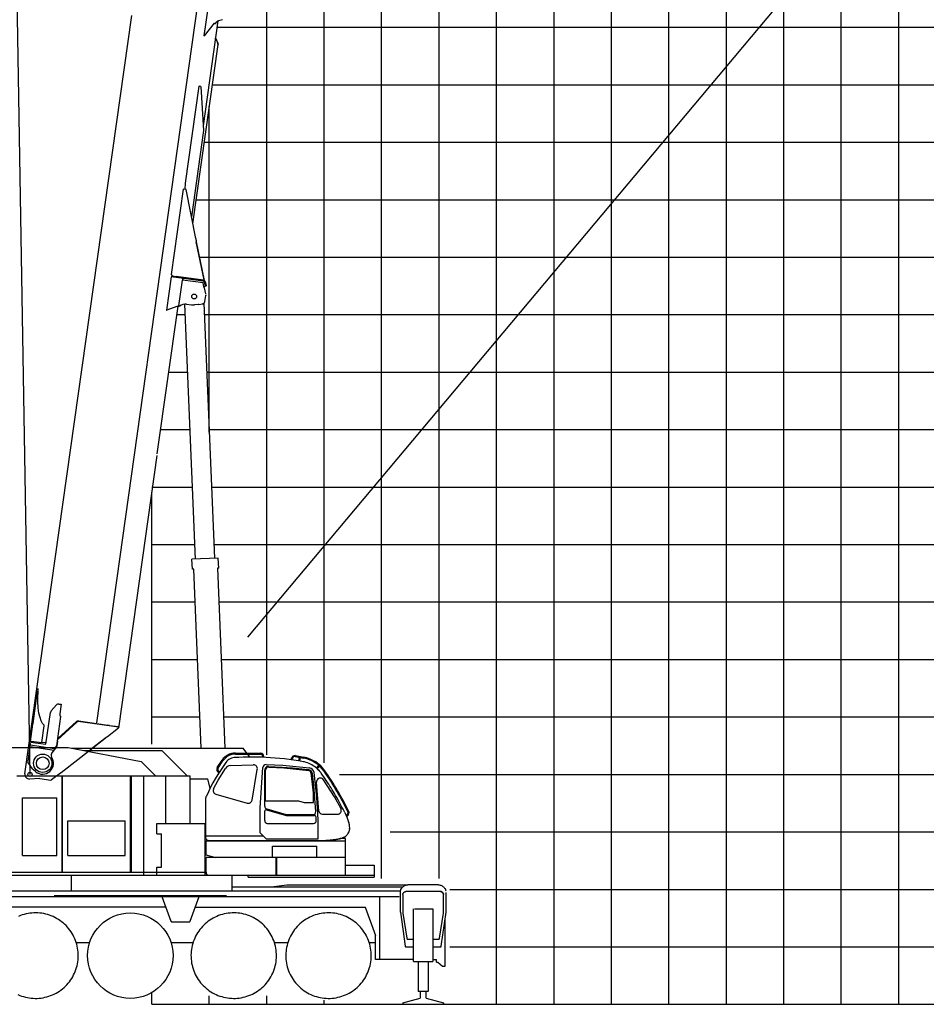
# Model space of a CAD drawing. Extents: x -439399 to 62702, y -349596 to 51651.
# Tile 3 of 63: x -326760 to -310978, y -326207 to -309076. Entities that reach past the tile are written whole.
import ezdxf

# ---------------------------------------------------------------- set-up
doc = ezdxf.new("R2010")
doc.units = 0
doc.layers.get('0').update_dxf_attribs({"linetype": 'CONTINUOUS'})

msp = doc.modelspace()

# ---------------------------------------------------------------- linework, layer by layer
at = {"color": 252, "linetype": 'Continuous'}
for p, q in [((-311458.888848, -326207.494575), (-311458.888848, -253410.125727)), ((-312458.888848, -326207.494575), (-312458.888848, -256487.818341)), ((-313458.888848, -326207.494575), (-313458.888848, -259565.482493)), ((-315458.888848, -326207.494575), (-315458.888848, -265378.677293)), ((-316458.888848, -326207.494575), (-316458.888848, -267590.76617)), ((-317458.888848, -326207.494575), (-317458.888848, -269783.363627)), ((-318458.888848, -326207.494575), (-318458.888848, -274927.145374)), ((-319458.888848, -324020.646461), (-319458.888848, -282042.515158)), ((-320458.888848, -324020.646461), (-320458.888848, -287670.658631)), ((-321458.888848, -322006.477749), (-321458.888848, -295195.57804)), ((-322458.888848, -321864.358837), (-322458.888848, -302734.890605)), ((-323322.102187, -309207.494575), (-209458.888848, -309207.494575)), ((-323405.370247, -310207.494575), (-209458.888848, -310207.494575)), ((-323458.888848, -316255.536857), (-323458.888848, -310588.299211)), ((-323545.911081, -311207.494575), (-209458.888848, -311207.494575)), ((-323686.451916, -312207.494575), (-209458.888848, -312207.494575)), ((-323631.18979, -313207.494575), (-209458.888848, -313207.494575)), ((-324012.688909, -314207.494575), (-323875.002669, -314207.494575)), ((-323544.720816, -314207.494575), (-209458.888848, -314207.494575)), ((-324153.229744, -315207.494575), (-323833.093393, -315207.494575)), ((-323502.811541, -315207.494575), (-209458.888848, -315207.494575)), ((-324458.888848, -317207.494575), (-323749.274842, -317207.494575)), ((-323418.992989, -317207.494575), (-209458.888848, -317207.494575)), ((-324458.888848, -318207.494575), (-323707.365567, -318207.494575)), ((-323377.083714, -318207.494575), (-209458.888848, -318207.494575)), ((-324458.888848, -319207.494575), (-323707.485339, -319207.494575)), ((-323293.129752, -319207.494575), (-209458.888848, -319207.494575)), ((-324458.888848, -320207.494575), (-323665.576063, -320207.494575)), ((-323251.220476, -320207.494575), (-209458.888848, -320207.494575)), ((-324458.888848, -321207.494575), (-323623.666788, -321207.494575)), ((-323209.311201, -321207.494575), (-209458.888848, -321207.494575)), ((-321191.443635, -322207.494575), (-209458.888848, -322207.494575)), ((-320312.397613, -323207.494575), (-209458.888848, -323207.494575)), ((-319270.109857, -324207.494575), (-209458.888848, -324207.494575)), ((-319270.109857, -325207.494575), (-209458.888848, -325207.494575)), ((-323458.888848, -326207.494575), (-323458.888848, -326059.970506)), ((-322458.888848, -326207.494575), (-322458.888848, -326059.970506)), ((-321458.888848, -326207.494575), (-321458.888848, -326137.666342))]:
    msp.add_line(p, q, dxfattribs=at)
at = {"color": 14, "linetype": 'Continuous'}
for p, q in [((-314458.888848, -326207.494575), (-314458.888848, -262643.16978)), ((-324305.888029, -316207.494575), (-323791.184118, -316207.494575)), ((-323460.902265, -316207.494575), (-209458.888848, -316207.494575)), ((-324458.888848, -321678.383143), (-324458.888848, -317296.151966)), ((-324458.888848, -326207.494575), (-324458.888848, -326003.455778))]:
    msp.add_line(p, q, dxfattribs=at)
at = {"color": 151, "linetype": 'Continuous'}
for p, q in [((-326580.05551, -322207.47527), (-327361.159645, -275388.157988)), ((-291344.529318, -282338.427063), (-322792.618469, -319816.800437)), ((-329007.861016, -321736.366184), (-325914.208603, -321736.366184)), ((-325914.208603, -321736.366184), (-324645.064971, -321981.592006)), ((-325850.034048, -321748.766087), (-322870.888873, -321748.766087)), ((-325639.911989, -321789.366184), (-324285.59193, -321789.366184)), ((-323843.592409, -322231.366184), (-324285.591617, -321789.366184)), ((-323004.938775, -321854.954319), (-322565.912445, -321854.954319)), ((-323004.102777, -321836.954319), (-322569.013836, -321836.954319)), ((-322804.747612, -321836.954319), (-322870.888873, -321748.766087)), ((-322752.901518, -321906.082354), (-322791.247594, -321854.954319)), ((-322527.940117, -321909.510626), (-322527.940117, -321895.954736)), ((-322509.943535, -321910.288059), (-322509.943535, -321896.02462)), ((-321962.058782, -321896.954224), (-321816.959882, -321924.027113)), ((-321959.093469, -321881.258294), (-321814.121468, -321908.307368)), ((-324395.290827, -322231.366184), (-324645.064971, -321981.592006)), ((-323320.936771, -322087.178947), (-323235.219604, -321959.110926)), ((-323306.052724, -322097.418642), (-323216.175613, -321962.260127)), ((-323092.435154, -322054.064269), (-322694.847982, -322038.799838)), ((-322657.494683, -321906.206028), (-322718.941826, -321905.829075)), ((-322527.962316, -321909.509667), (-322657.494683, -321906.206028)), ((-322472.230767, -321911.91721), (-322527.962316, -321909.509667)), ((-322472.097642, -322036.322436), (-322177.294813, -322048.112378)), ((-322426.032642, -322067.085934), (-322192.823173, -322079.724696)), ((-322177.294813, -322048.112378), (-321716.902463, -322095.837216)), ((-322031.61017, -321952.846746), (-322025.692377, -321921.541745)), ((-322015.71051, -321954.802498), (-322011.116067, -321930.498175)), ((-321827.886895, -321985.859104), (-321899.207379, -321973.538886)), ((-321898.27873, -321973.699305), (-321886.438297, -321911.063669)), ((-321882.523699, -321976.4209), (-321870.723074, -321913.995852)), ((-321591.974747, -322097.203873), (-321550.922468, -322052.731482)), ((-321578.931154, -322109.61099), (-321537.546211, -322064.778446)), ((-326807.888848, -322231.366184), (-323794.188836, -322231.366184)), ((-326022.28875, -323911.066136), (-326022.28875, -322231.366184)), ((-326014.78875, -323911.066136), (-326014.78875, -322231.366184)), ((-324829.088799, -323911.066197), (-324829.088799, -322231.366184)), ((-324814.888848, -323911.066197), (-324814.888848, -322231.366184)), ((-324601.188836, -323961.013249), (-324601.188836, -322231.366184)), ((-324217.188836, -323062.866184), (-324217.188836, -322231.366184)), ((-323794.188836, -323062.866184), (-323794.188836, -322231.366184)), ((-323304.928554, -322309.94627), (-323176.34049, -322102.859997)), ((-323304.547062, -322169.26969), (-323291.700719, -322177.812387)), ((-323294.615279, -322154.259015), (-323282.105973, -322162.577342)), ((-322715.595049, -322654.507424), (-322623.5136, -322120.256537)), ((-322573.941826, -322790.427322), (-322528.950043, -322087.943828)), ((-322493.941826, -322760.802902), (-322493.941826, -322131.414441)), ((-322480.941826, -322665.829075), (-322480.941826, -322135.355073)), ((-322421.56963, -322079.512914), (-322163.25683, -322095.356612)), ((-322192.823173, -322079.724696), (-322012.353147, -322094.529605)), ((-322163.25683, -322095.356612), (-321729.197066, -322137.774193)), ((-322012.353147, -322094.529605), (-321736.957408, -322124.806402)), ((-321646.941826, -322526.318378), (-321686.305013, -322179.995493)), ((-321639.517928, -322402.573337), (-321664.951525, -322195.88659)), ((-321589.118954, -322601.93265), (-321636.652424, -322176.470918)), ((-323794.188836, -322285.766209), (-323485.018908, -322285.766209)), ((-323446.117605, -322452.618961), (-323485.018908, -322285.766209)), ((-323383.336717, -322455.643347), (-323304.928554, -322309.946269)), ((-321604.301136, -322854.088975), (-321639.517928, -322402.573338)), ((-321550.72212, -322844.789365), (-321593.230844, -322345.20896)), ((-321279.60616, -322598.11976), (-321469.02906, -322302.980209)), ((-323342.794931, -322551.821684), (-322800.052544, -322707.442356)), ((-321646.941826, -322695.829075), (-321646.941826, -322526.318378)), ((-326712.088799, -323616.366184), (-326712.088799, -322616.366184)), ((-326712.088799, -322616.366184), (-326112.088799, -322616.366184)), ((-326112.088799, -323616.366184), (-326112.088799, -322616.366184)), ((-323518.941826, -323305.829136), (-323518.941826, -322628.77158)), ((-322480.941826, -322665.829075), (-321905.941747, -322665.829075)), ((-321905.941747, -322665.829075), (-321805.942312, -322695.829075)), ((-321805.942312, -322695.829075), (-321646.941826, -322695.829075)), ((-321566.423933, -322998.518295), (-321589.118954, -322601.93265)), ((-321170.185118, -322796.528636), (-321279.60616, -322598.119761)), ((-322573.941826, -323222.929198), (-322573.941826, -322790.427322)), ((-322493.941826, -323011.028078), (-322493.941826, -322847.056149)), ((-322465.652903, -322822.147824), (-322120.905207, -322920.868626)), ((-322457.975507, -322808.586217), (-322118.897102, -322906.217253)), ((-322120.905207, -322920.868626), (-321629.917476, -322920.868626)), ((-322118.897102, -322906.217253), (-321654.78756, -322906.07431)), ((-321490.847303, -322899.785862), (-321209.818636, -322899.785862)), ((-321102.240407, -322868.24549), (-321131.752839, -322810.027247)), ((-321078.386847, -322919.602767), (-321066.557305, -322914.046726)), ((-321071.634829, -322934.140022), (-321059.81508, -322928.401884)), ((-325922.088799, -323616.366184), (-325922.088799, -323016.366184)), ((-325922.088799, -323016.366184), (-324922.088799, -323016.366184)), ((-324922.088799, -323616.366184), (-324922.088799, -323016.366184)), ((-324373.887688, -323242.866184), (-324373.887688, -323062.866184)), ((-324373.887688, -323062.866184), (-323533.887688, -323062.866184)), ((-323533.887688, -323961.013249), (-323533.887688, -323062.866184)), ((-322451.207581, -323060.809666), (-321644.056699, -323060.809666)), ((-321597.907647, -323009.355442), (-321600.012057, -322949.737069)), ((-321562.799332, -323325.824925), (-321566.423933, -322998.518295)), ((-321045.311254, -322996.517717), (-321034.099469, -323037.63617)), ((-321034.099469, -323037.63617), (-321030.161065, -323055.656956)), ((-324373.887688, -323242.866184), (-324288.887688, -323242.866184)), ((-324288.887688, -323822.866184), (-324288.887688, -323242.866184)), ((-322471.046074, -323325.824925), (-322573.941826, -323222.929172)), ((-321019.064141, -323156.057346), (-321018.980747, -323145.966659)), ((-323520.131035, -323369.029148), (-323520.131035, -323604.727024)), ((-321088.78875, -323369.029148), (-323520.131035, -323369.029148)), ((-323518.941826, -323275.829136), (-322521.041924, -323275.829136)), ((-323458.734431, -323358.117893), (-321305.595728, -323358.117893)), ((-322471.046045, -323325.824925), (-321562.799332, -323325.824925)), ((-321142.731188, -323324.066136), (-321305.595728, -323358.117893)), ((-321090.131035, -323324.066136), (-321142.731188, -323324.066136)), ((-321096.1596, -323291.861302), (-321105.544365, -323297.300755)), ((-321090.131035, -323369.029148), (-321090.131035, -323324.066136)), ((-321088.78875, -323961.013249), (-321088.78875, -323369.029148)), ((-323518.812002, -323608.381492), (-323345.167009, -323654.766209)), ((-322358.28875, -323455.029148), (-321590.131035, -323455.029148)), ((-322358.28875, -323654.766209), (-322358.28875, -323455.029148)), ((-321590.131035, -323654.766209), (-321590.131035, -323455.029148)), ((-326712.088799, -323616.366184), (-326112.088799, -323616.366184)), ((-325922.088799, -323616.366184), (-324922.088799, -323616.366184)), ((-323515.588799, -323910.166203), (-323515.588799, -323654.766209)), ((-321088.78875, -323654.766209), (-323515.588799, -323654.766209)), ((-322297.888848, -323961.013249), (-322297.888848, -323654.766209)), ((-322284.688652, -323961.013249), (-322284.688652, -323654.766209)), ((-321088.78875, -323786.866184), (-320588.888848, -323786.866184)), ((-320588.888848, -323786.866184), (-320588.888848, -323995.366184)), ((-328777.30357, -323911.066136), (-323533.887688, -323911.066136)), ((-324373.887688, -323822.866184), (-324288.887688, -323822.866184)), ((-324373.887688, -323961.066136), (-324373.887688, -323822.866184)), ((-330775.888848, -323961.013249), (-320588.888848, -323961.013249)), ((-325857.499321, -324233.366184), (-325857.499321, -323961.013249)), ((-323060.278374, -324233.366184), (-323060.278374, -323961.766209)), ((-322782.08654, -323995.366184), (-322782.08654, -323961.013249)), ((-322782.08654, -323995.366184), (-320588.888848, -323995.366184)), ((-328990.194242, -324233.366184), (-320131.048027, -324233.366184)), ((-323060.278374, -324164.766186), (-320100.880098, -324164.766186)), ((-322380.498193, -324164.766186), (-322108.194135, -324130.366184)), ((-322108.194135, -324130.366184), (-320020.315215, -324130.366184)), ((-320133.888848, -324606.666172), (-320133.888848, -324260.366184)), ((-320088.388848, -324296.366184), (-320088.388848, -324621.366184)), ((-319434.388848, -324246.366184), (-320038.388848, -324246.366184)), ((-319468.888848, -324130.366184), (-320003.888848, -324130.366184)), ((-319384.388848, -324621.366184), (-319384.388848, -324296.366184)), ((-319338.888848, -324606.666172), (-319338.888848, -324262.275211)), ((-328988.888848, -324330.366184), (-320156.888848, -324330.366184)), ((-326157.888848, -324313.780399), (-323157.888848, -324313.780399)), ((-324283.759623, -324330.366184), (-324127.679589, -324759.192417)), ((-323790.098076, -324759.192417), (-323634.018116, -324330.366184)), ((-320487.888848, -325430.366184), (-320487.888848, -324330.366184)), ((-324215.333197, -324518.366184), (-328765.437668, -324518.366184)), ((-323702.444509, -324518.366184), (-320738.45208, -324518.366184)), ((-320744.86444, -324518.366184), (-320565.676201, -325010.681423)), ((-320133.888848, -324606.666172), (-320050.105645, -325198.767246)), ((-320088.388848, -324621.366184), (-320020.997734, -325059.407322)), ((-319905.376641, -325463.366184), (-319905.376641, -324545.366184)), ((-319884.700371, -324545.366184), (-319567.401055, -324545.366184)), ((-319567.401055, -324545.366184), (-319567.401055, -325463.366184)), ((-319451.779961, -325059.407322), (-319384.388848, -324621.366184)), ((-319422.672051, -325198.767246), (-319338.888848, -324606.666172)), ((-324108.885735, -324772.352024), (-323808.891961, -324772.352024)), ((-319353.388848, -325544.366184), (-319353.388848, -324709.138568)), ((-325776.315512, -325130.366184), (-325541.499379, -325130.366184)), ((-324126.531073, -325130.366184), (-323737.358208, -325130.366184)), ((-322324.743794, -325130.366184), (-322091.249858, -325130.366184)), ((-320674.743794, -325130.366184), (-320565.676201, -325130.366184)), ((-320565.676201, -325430.366184), (-320565.676201, -325010.681423)), ((-320001.230645, -325076.366184), (-319905.376641, -325076.366184)), ((-319567.401055, -325076.366184), (-319471.547051, -325076.366184)), ((-320040.204277, -325207.366184), (-319905.376641, -325207.366184)), ((-319567.401055, -325207.366184), (-319432.573418, -325207.366184)), ((-319905.376641, -325430.366184), (-320565.676201, -325430.366184)), ((-319905.376641, -325463.366184), (-319567.401055, -325463.366184)), ((-319821.378106, -325463.36594), (-319821.378106, -325982.298408)), ((-319651.39959, -325463.366062), (-319651.39959, -325982.298408)), ((-319567.401055, -325430.366184), (-319503.388848, -325430.366184)), ((-319503.388848, -325474.366184), (-319503.388848, -325430.366184)), ((-319503.388848, -325474.366184), (-319478.722134, -325474.366184)), ((-319478.722134, -325474.366184), (-319397.055518, -325544.366184)), ((-319397.055518, -325544.366184), (-319353.388848, -325544.366184)), ((-319654.827324, -325982.298408), (-319821.378106, -325982.298408)), ((-319791.378594, -325982.298408), (-319791.378594, -326102.523725)), ((-319683.613457, -326101.977545), (-319683.613457, -325982.298408)), ((-324458.888848, -326207.494575), (-324458.888848, -326052.531478)), ((-320090.388848, -326181.464498), (-319791.378594, -326102.523725)), ((-320090.388848, -326181.464498), (-320090.388848, -326207.494575)), ((-319683.613457, -326101.977545), (-319382.388848, -326181.612168)), ((-319382.388848, -326181.612168), (-319382.388848, -326207.494575)), ((-324458.888848, -326207.494575), (-209458.888848, -326207.494575))]:
    msp.add_line(p, q, dxfattribs=at)
at = {"color": 10, "linetype": 'Continuous'}
for p, q in [((-325415.928455, -321310.762793), (-323658.638705, -308806.996513)), ((-323479.614372, -308840.890413), (-323552.123651, -309356.820745)), ((-326669.384147, -322196.396201), (-324809.860843, -309001.317391)), ((-323563.11791, -310922.410552), (-323306.754607, -309098.290871)), ((-323542.220376, -309358.21256), (-323367.504904, -309135.358226)), ((-323375.304231, -309145.46273), (-323367.909753, -309136.013231)), ((-323367.909753, -309136.013231), (-323367.4381, -309135.409219)), ((-323366.335551, -309137.245283), (-323367.909753, -309136.013231)), ((-323366.335551, -309137.245283), (-323365.849058, -309136.623337)), ((-323366.335551, -309137.245283), (-323360.034239, -309142.174123)), ((-323360.034239, -309142.174123), (-323359.489651, -309141.478672)), ((-323349.867887, -309142.615198), (-323327.201284, -309113.722851)), ((-323230.233209, -309075.913365), (-323301.724786, -309096.544693)), ((-323551.377212, -309356.92565), (-323552.123651, -309356.820745)), ((-323542.220376, -309358.21256), (-323551.377212, -309356.92565)), ((-323745.372279, -312626.734738), (-323306.593804, -309504.663667)), ((-323344.449492, -309397.619477), (-323349.085859, -309399.493381)), ((-323348.527054, -309400.878583), (-323349.085859, -309399.493381)), ((-323346.436997, -309406.049182), (-323349.085859, -309399.493381)), ((-323346.436997, -309406.049182), (-323312.080306, -309491.086386)), ((-323306.711291, -309491.027359), (-323344.449492, -309397.619477)), ((-323312.080306, -309491.086386), (-323306.593804, -309504.663667)), ((-323308.874382, -309499.017878), (-323311.347446, -309492.899753)), ((-323304.23974, -309497.145297), (-323308.874382, -309499.017878)), ((-323304.23974, -309497.145297), (-323306.711291, -309491.027359)), ((-323644.100144, -310231.532047), (-323881.111918, -311917.958444)), ((-323644.100144, -310231.532047), (-323626.912185, -310233.947657)), ((-323605.162432, -310237.004385), (-323626.912185, -310233.947657)), ((-323605.162432, -310237.004385), (-323558.111906, -311004.016941)), ((-323558.111906, -311004.016941), (-323768.950577, -312504.21204)), ((-323881.111918, -311917.958444), (-323884.995592, -312025.464154)), ((-324117.850745, -313511.519267), (-323908.534387, -312022.155992)), ((-323903.815463, -312022.819194), (-323908.534387, -312022.155992)), ((-323860.418698, -312028.918211), (-323903.815463, -312022.819194)), ((-323696.363265, -312881.404376), (-323860.418698, -312028.918211)), ((-323686.767193, -312938.803875), (-323547.393238, -313611.304863)), ((-323549.859199, -313599.42407), (-323685.894348, -312943.875079)), ((-324122.891212, -313547.164718), (-324205.003362, -314131.423027)), ((-324122.465099, -313547.224605), (-324122.891212, -313547.164718)), ((-323565.245911, -313625.536654), (-324122.465099, -313547.224605)), ((-324101.728165, -313533.981396), (-324117.850745, -313511.519267)), ((-324113.004992, -313532.396541), (-324115.23181, -313548.241177)), ((-324105.942449, -313533.389117), (-324113.004992, -313532.396541)), ((-324105.942449, -313533.389117), (-324038.604939, -313542.852787)), ((-323563.067443, -313609.685223), (-324038.604939, -313542.852787)), ((-323987.354666, -314055.979359), (-323924.030863, -313605.40709)), ((-323921.804149, -313589.563197), (-323924.030863, -313605.40709)), ((-323567.535274, -313655.509278), (-323924.030863, -313605.40709)), ((-323921.804149, -313589.563197), (-323919.855733, -313575.699494)), ((-323553.689852, -313722.63644), (-323567.535274, -313655.509278)), ((-323563.002456, -313609.694357), (-323547.269622, -313611.905462)), ((-323549.859199, -313599.42407), (-323547.269622, -313611.905462)), ((-323526.228706, -313711.389867), (-323540.186825, -313648.715429)), ((-323510.611513, -313707.911232), (-323524.569816, -313645.238283)), ((-323551.245435, -313728.48705), (-323548.558838, -313728.864627)), ((-323543.515982, -313725.063212), (-323548.558838, -313728.864627)), ((-323547.044031, -313738.76424), (-323526.120252, -313848.434318)), ((-323525.970249, -313711.84224), (-323543.515982, -313725.063212)), ((-323510.611513, -313707.911232), (-323526.228706, -313711.389867)), ((-323526.079245, -313711.356948), (-323525.970249, -313711.84224)), ((-323643.611758, -314029.764883), (-323579.322513, -314021.469915)), ((-323536.451929, -313978.455888), (-323521.178366, -313874.339882)), ((-323524.856751, -313855.056611), (-323521.178366, -313874.339882)), ((-324365.049389, -316628.449516), (-324003.895233, -314058.704174)), ((-324205.003362, -314131.423027), (-324201.352456, -314130.103266)), ((-324025.317272, -314066.450363), (-324201.352456, -314130.103266)), ((-324003.895233, -314058.704174), (-324025.317272, -314066.450363)), ((-324003.895233, -314058.704174), (-323988.050573, -314060.930996)), ((-323987.354666, -314055.979359), (-323988.050573, -314060.930996)), ((-323987.354666, -314055.979359), (-323972.501263, -314058.066868)), ((-323854.826479, -314024.113602), (-323769.068002, -314036.16617)), ((-323655.538562, -314029.548663), (-323718.29646, -314036.793003)), ((-325030.71425, -321364.901119), (-324369.502924, -316660.138069)), ((-326526.932907, -321319.325389), (-326453.425955, -320796.296246)), ((-326453.425955, -320796.296246), (-326450.767192, -320777.378165)), ((-326443.275932, -320724.07508), (-326450.767192, -320777.378165)), ((-326448.125839, -320758.583966), (-326441.911146, -320757.485065)), ((-326446.19899, -320938.879783), (-326445.463329, -320818.677845)), ((-326444.715936, -320806.17852), (-326445.463329, -320818.677845)), ((-326441.911146, -320757.485065), (-326444.715936, -320806.17852)), ((-326441.764769, -320713.3226), (-326443.275932, -320724.07508)), ((-326438.161332, -321046.947643), (-326446.19899, -320938.879783)), ((-326120.233239, -320998.973652), (-326212.269716, -321102.308523)), ((-326075.936266, -320982.714743), (-326038.068366, -320988.03673)), ((-326038.068366, -320988.03673), (-326061.171149, -321152.421576)), ((-326424.914468, -321139.516019), (-326438.161332, -321046.947643)), ((-326406.329759, -321215.647694), (-326424.914468, -321139.516019)), ((-326384.385348, -321275.066147), (-326406.329759, -321215.647694)), ((-326302.22338, -321682.027882), (-326224.444989, -321128.605876)), ((-326116.054023, -321708.192278), (-326044.969051, -321202.396424)), ((-326571.315143, -321635.121406), (-326529.194765, -321335.41935)), ((-326529.194765, -321335.41935), (-326526.932907, -321319.325389)), ((-326360.466825, -321320.438068), (-326384.385348, -321275.066147)), ((-326373.849161, -321652.774558), (-326332.876809, -321361.241124)), ((-326339.000026, -321347.326269), (-326360.466825, -321320.438068)), ((-326335.846571, -321350.302661), (-326339.000026, -321347.326269)), ((-326332.876809, -321361.241124), (-326332.012074, -321355.088217)), ((-326101.506084, -321604.678315), (-325764.403392, -321297.002971)), ((-326098.700282, -321584.713995), (-325772.837249, -321288.050127)), ((-325764.40167, -321297.001673), (-325763.65205, -321296.316558)), ((-325763.567433, -321296.24062), (-325763.538715, -321296.244656)), ((-325039.365735, -321387.921649), (-325740.026936, -321289.450139)), ((-325738.718076, -321277.516637), (-325738.387153, -321277.563145)), ((-325738.356925, -321277.567393), (-325223.636948, -321349.906568)), ((-325196.412721, -321353.732684), (-325223.636948, -321349.906568)), ((-325196.412721, -321353.732684), (-325037.695724, -321376.038903)), ((-325038.912581, -321398.084218), (-325046.567311, -321386.909534)), ((-325044.267192, -321375.115343), (-325030.71425, -321364.901119)), ((-325031.083801, -321389.085599), (-325039.365735, -321387.921649)), ((-325029.41379, -321377.202853), (-325037.695724, -321376.038903)), ((-325031.083801, -321389.085599), (-325029.41379, -321377.202853)), ((-325234.02542, -321549.75569), (-325038.912581, -321398.084218)), ((-326583.681581, -321723.113185), (-326619.661529, -321979.123822)), ((-326594.583915, -321664.164893), (-326575.768574, -321666.809217)), ((-326591.800495, -321644.359829), (-326590.130484, -321632.477082)), ((-326571.315143, -321635.121406), (-326589.917767, -321632.506978)), ((-326583.681581, -321723.113185), (-326581.753125, -321709.391511)), ((-326583.681581, -321723.113185), (-326157.258584, -321783.043029)), ((-326575.768574, -321666.809217), (-326581.753125, -321709.391511)), ((-326151.575064, -321759.750213), (-326578.380354, -321699.766642)), ((-326575.768574, -321666.809217), (-326573.787617, -321667.087622)), ((-326571.315143, -321635.121406), (-326560.020053, -321626.609946)), ((-326570.586695, -321644.311877), (-326302.22338, -321682.027882)), ((-326560.020053, -321626.609946), (-326373.849161, -321652.774558)), ((-326374.127567, -321654.755515), (-326373.849161, -321652.774558)), ((-326372.083918, -321651.002563), (-326373.570756, -321650.793601)), ((-326308.214227, -321659.978862), (-326372.083918, -321651.002563)), ((-326299.300651, -321661.231584), (-326308.214227, -321659.978862)), ((-326151.575064, -321759.750213), (-326116.054023, -321708.192278)), ((-326121.234392, -321730.68983), (-326148.479132, -321770.2842)), ((-326121.234392, -321730.68983), (-326108.549207, -321712.276368)), ((-326108.549207, -321712.276368), (-326096.58031, -321627.11324)), ((-326096.58031, -321627.11324), (-326105.843689, -321635.54198)), ((-326038.2543, -322174.929335), (-325271.316069, -321578.743795)), ((-325261.258864, -321571.223273), (-325508.432106, -321763.06939)), ((-325267.188081, -321575.926331), (-325454.427753, -321721.221785)), ((-325454.416925, -321721.144742), (-325454.427753, -321721.221785)), ((-325271.316069, -321578.743795), (-325267.023644, -321574.5041)), ((-325267.173899, -321575.814289), (-325267.188081, -321575.926331)), ((-325261.104571, -321569.993756), (-325261.258864, -321571.223273)), ((-326203.394465, -321850.091113), (-326157.258584, -321783.043029)), ((-326157.258584, -321783.043029), (-326148.479132, -321770.2842)), ((-326537.224525, -322111.883973), (-326616.495, -321993.003746)), ((-326278.712752, -321938.254306), (-326278.932349, -321937.82128)), ((-326516.679098, -322130.241827), (-326533.476607, -322116.079513)), ((-326483.340289, -322158.350115), (-326516.679098, -322130.241827)), ((-326051.853986, -322185.475989), (-326203.893794, -322303.689862)), ((-326051.755027, -322184.771859), (-326049.487809, -322183.013406)), ((-326049.590167, -322183.741724), (-326038.2543, -322174.929335)), ((-326409.617904, -322280.909906), (-326587.206423, -322287.474674)), ((-326409.617904, -322280.909906), (-326218.953225, -322307.706079))]:
    msp.add_line(p, q, dxfattribs=at)
at = {"color": 161, "linetype": 'Continuous'}
for p, q in [((-323553.023776, -314009.377107), (-323367.04986, -318446.91303)), ((-323696.752627, -318460.730634), (-323882.743484, -314022.790467)), ((-323302.110771, -318444.191479), (-323761.703424, -318463.452675)), ((-323754.375733, -318638.29919), (-323761.703424, -318463.452675)), ((-323294.783081, -318619.037995), (-323302.110771, -318444.191479)), ((-323731.380294, -318637.335468), (-323754.375733, -318638.29919)), ((-323600.982491, -321748.766087), (-323731.380294, -318637.335468)), ((-323294.783081, -318619.037995), (-323317.7512, -318620.000572)), ((-323317.7512, -318620.000572), (-323186.626904, -321748.766087))]:
    msp.add_line(p, q, dxfattribs=at)
at = {"color": 102, "linetype": 'Continuous'}
msp.add_line((-325164.855627, -319962.585897), (-325164.818155, -319962.591164), dxfattribs=at)
at = {"color": 24, "linetype": 'Continuous'}
msp.add_line((-324458.888848, -326207.494575), (-209458.888848, -326207.494575), dxfattribs=at)
at = {"color": 10, "linetype": 'Continuous'}
for points in [[(-323696.363265, -312881.404376), (-323694.690875, -312891.81613), (-323692.978427, -312902.22811), (-323690.648946, -312916.110564), (-323685.894348, -312943.875079)], [(-323547.044031, -313738.76424), (-323549.220535, -313733.386569), (-323550.69843, -313729.802808), (-323553.689852, -313722.63644)], [(-323643.611758, -314029.764883), (-323647.576112, -314029.707745), (-323655.538562, -314029.548663)], [(-323643.611758, -314029.764883), (-323647.576112, -314029.707745), (-323655.538562, -314029.548663)], [(-325241.050203, -321552.562041), (-325242.327681, -321553.900274), (-325243.645106, -321555.226707), (-325246.395467, -321557.846426), (-325249.279078, -321560.427372), (-325251.513993, -321562.339844), (-325253.803369, -321564.233857), (-325258.504096, -321567.980126), (-325261.324069, -321570.163232), (-325267.023644, -321574.5041)], [(-325241.050203, -321552.562041), (-325242.453827, -321554.030459), (-325243.905851, -321555.481296), (-325245.539284, -321557.049932), (-325247.219157, -321558.598181), (-325250.464245, -321561.44882), (-325253.822319, -321564.248159), (-325256.218609, -321566.179531), (-325261.104571, -321569.993756)], [(-325241.050203, -321552.562041), (-325239.532314, -321552.089668), (-325238.089795, -321551.594382), (-325237.04453, -321551.195827), (-325236.055635, -321550.781623), (-325234.994632, -321550.282049), (-325234.02542, -321549.75569)], [(-325241.050203, -321552.562041), (-325239.532314, -321552.089668), (-325238.089795, -321551.594382), (-325237.04453, -321551.195827), (-325236.055635, -321550.781623), (-325234.994632, -321550.282049), (-325234.02542, -321549.75569)]]:
    msp.add_lwpolyline(points, dxfattribs=at)
at = {"color": 151, "linetype": 'Continuous'}
for points in [[(-322718.945789, -321905.829051), (-322794.15667, -321906.39011), (-322869.464165, -321908.085667), (-322944.837334, -321910.920139), (-322982.539971, -321912.765598), (-323020.33001, -321914.901585)], [(-322033.859289, -321953.138589), (-322068.28582, -321948.335423), (-322148.816582, -321938.429661), (-322229.503106, -321929.832005), (-322310.318535, -321922.545872), (-322391.236992, -321916.572971), (-322472.230645, -321911.914768)], [(-321899.207359, -321973.538772), (-321907.795586, -321972.055149), (-321987.936699, -321959.545384), (-322033.85927, -321953.138458)], [(-321582.53936, -322106.17885), (-321603.731865, -322088.150364), (-321625.956719, -322071.285374), (-321649.117852, -322055.665745), (-321673.11126, -322041.366184), (-321697.826836, -322028.449192), (-321723.140557, -322016.964329), (-321748.928399, -322006.947971), (-321775.06585, -321998.421604), (-321801.427178, -321991.393772), (-321827.886895, -321985.859104)], [(-321543.090508, -322145.916599), (-321543.59832, -322145.314182), (-321562.475274, -322125.263889), (-321582.53936, -322106.17885)], [(-321509.678887, -322187.856907), (-321517.815117, -322176.755833), (-321526.254815, -322165.882053), (-321534.991387, -322155.243382), (-321544.018731, -322144.848118), (-321553.330254, -322134.704075), (-321562.918877, -322124.818821), (-321562.627129, -322125.119602)], [(-321416.747246, -322323.074192), (-321422.897393, -322313.774876), (-321444.247002, -322282.023899), (-321465.828301, -322250.45261), (-321487.63958, -322219.062962), (-321509.678887, -322187.856907)], [(-321131.752839, -322810.027247), (-321149.411553, -322775.844944), (-321167.316582, -322741.831272), (-321185.479424, -322707.961399), (-321203.898613, -322674.238621), (-321222.572442, -322640.665745), (-321241.498711, -322607.245701), (-321260.675957, -322573.981175), (-321280.102227, -322540.874729), (-321299.775322, -322507.929417), (-321319.693779, -322475.147434), (-321339.855645, -322442.531468), (-321360.258721, -322410.083958), (-321380.901299, -322377.807102), (-321401.781426, -322345.70322), (-321417.630059, -322321.739475)], [(-323518.941826, -322628.77158), (-323518.801751, -322623.477268), (-323518.380608, -322618.186863), (-323517.679009, -322612.923313), (-323516.69854, -322607.701756), (-323515.441216, -322602.536106), (-323513.911065, -322597.444309), (-323511.559197, -322591.052342), (-323508.783684, -322584.846897)], [(-321102.240407, -322868.24549), (-321064.447686, -322949.614109), (-321060.556817, -322958.444798), (-321056.84002, -322967.343601), (-321045.311254, -322996.517717)], [(-321032.379326, -323045.318699), (-321030.161065, -323055.656956), (-321028.359795, -323064.95847), (-321026.786309, -323073.985569), (-321026.747246, -323074.248264)], [(-321026.746986, -323074.248225), (-321024.52044, -323089.182835), (-321022.876885, -323102.966526), (-321018.980747, -323145.966659)], [(-321096.1596, -323291.861302), (-321088.017754, -323286.113743), (-321080.719414, -323280.060032), (-321072.223809, -323271.810215), (-321064.999199, -323263.652073), (-321058.870049, -323255.817661)], [(-321022.163262, -323179.793675), (-321025.520928, -323192.092381), (-321029.296563, -323202.691746), (-321033.547051, -323212.691929), (-321037.974541, -323221.840672), (-321042.62542, -323230.526707), (-321047.631279, -323239.078159), (-321052.852715, -323247.255283), (-321058.870049, -323255.817661)], [(-321058.870049, -323255.817661), (-321052.852715, -323247.255283), (-321047.631279, -323239.078159), (-321042.62542, -323230.526707), (-321037.974541, -323221.840672), (-321033.547051, -323212.691929), (-321031.3471, -323207.515904)], [(-321019.064141, -323156.057346), (-321020.085137, -323168.300388), (-321022.163262, -323179.793675)], [(-323493.635964, -323349.794522), (-323501.882622, -323343.44437), (-323506.312188, -323339.047459), (-323510.126641, -323334.180699), (-323512.55407, -323330.282627), (-323514.584282, -323326.243992), (-323517.059807, -323319.418186), (-323518.488335, -323312.547947), (-323518.941826, -323305.829136)], [(-323493.635964, -323349.794522), (-323485.436699, -323353.030003), (-323479.856621, -323354.623264), (-323458.734431, -323358.117893)], [(-321590.614158, -323358.117893), (-321464.610527, -323354.799595), (-321428.55877, -323352.952793), (-321392.438408, -323350.281468), (-321356.442803, -323346.83524), (-321256.55593, -323335.080468)], [(-321256.55593, -323335.080468), (-321194.579277, -323322.622288), (-321176.699639, -323318.815037), (-321158.89544, -323314.810886), (-321141.171563, -323310.612095)], [(-321105.544365, -323297.300755), (-321111.340508, -323300.146458), (-321117.205986, -323302.738987), (-321129.104912, -323307.169651), (-321141.172783, -323310.607456)], [(-323520.131035, -323604.727024), (-323520.09417, -323605.289402), (-323518.812002, -323608.381492)], [(-323515.588799, -323910.166203), (-323515.513237, -323913.046513), (-323514.890923, -323918.897038), (-323513.672051, -323924.543522), (-323511.916802, -323929.881107), (-323508.981255, -323936.192143), (-323505.432427, -323941.791966), (-323500.716607, -323947.380314), (-323495.528496, -323951.995762), (-323490.001763, -323955.674778), (-323483.190484, -323958.864506), (-323476.17022, -323960.869969), (-323469.041314, -323961.728397), (-323467.188775, -323961.766209)], [(-320133.888848, -324260.366184), (-320133.176934, -324246.777439), (-320131.048027, -324233.33762), (-320127.526543, -324220.193943), (-320122.64959, -324207.490452), (-320116.471856, -324195.366184), (-320109.060723, -324183.954075), (-320100.497246, -324173.379246), (-320090.876152, -324163.757298), (-320080.300957, -324155.193943), (-320068.888848, -324147.782932), (-320056.764824, -324141.60532), (-320044.060723, -324136.728855), (-320030.917168, -324133.207005), (-320017.477715, -324131.078343), (-320003.888848, -324130.366184)], [(-320088.388848, -324296.366184), (-320088.310234, -324293.562657), (-320088.074395, -324290.767948), (-320087.682305, -324287.990879), (-320087.13543, -324285.240147), (-320086.434746, -324282.524418), (-320085.583184, -324279.852238), (-320084.582695, -324277.231999), (-320083.437188, -324274.672001), (-320082.150078, -324272.180241), (-320080.725274, -324269.764591), (-320079.16668, -324267.432621), (-320077.480645, -324265.191685), (-320075.671074, -324263.048863), (-320073.744317, -324261.010838), (-320071.706231, -324259.08408), (-320069.563164, -324257.274601), (-320067.322442, -324255.588139), (-320064.99041, -324254.029972), (-320062.574883, -324252.605015), (-320060.083184, -324251.317753), (-320057.523125, -324250.172215), (-320054.903008, -324249.172032), (-320052.230645, -324248.320316), (-320049.514824, -324247.619785), (-320046.764336, -324247.072636), (-320043.986992, -324246.680576), (-320041.192559, -324246.444859), (-320038.388848, -324246.366184)], [(-319468.888848, -324130.366184), (-319455.299981, -324131.078343), (-319441.860527, -324133.207005), (-319428.716973, -324136.728855), (-319416.012871, -324141.60532), (-319403.888848, -324147.782932), (-319392.476738, -324155.193943), (-319381.901543, -324163.757298), (-319372.280449, -324173.379246), (-319363.716973, -324183.954075), (-319356.30584, -324195.366184), (-319350.128106, -324207.490452), (-319345.251152, -324220.193943), (-319341.729668, -324233.33762), (-319341.36541, -324235.637856)], [(-319384.388848, -324296.366184), (-319384.467461, -324293.562657), (-319384.703301, -324290.767948), (-319385.095391, -324287.990879), (-319385.642266, -324285.240147), (-319386.342949, -324282.524418), (-319387.194512, -324279.852238), (-319388.195, -324277.231999), (-319389.340508, -324274.672001), (-319390.627617, -324272.180241), (-319392.052422, -324269.764591), (-319393.611016, -324267.432621), (-319395.297051, -324265.191685), (-319397.106621, -324263.048863), (-319399.033379, -324261.010838), (-319401.071465, -324259.08408), (-319403.214531, -324257.274601), (-319405.455254, -324255.588139), (-319407.787285, -324254.029972), (-319410.202813, -324252.605015), (-319412.694512, -324251.317753), (-319415.25457, -324250.172215), (-319417.874688, -324249.172032), (-319420.547051, -324248.320316), (-319423.262871, -324247.619785), (-319426.013359, -324247.072636), (-319428.790703, -324246.680576), (-319431.585137, -324246.444859), (-319434.388848, -324246.366184)], [(-319434.388848, -324246.366184), (-319431.585137, -324246.444859), (-319428.790703, -324246.680576), (-319426.013359, -324247.072636), (-319423.262871, -324247.619785), (-319420.547051, -324248.320316), (-319417.874688, -324249.172032), (-319415.25457, -324250.172215), (-319412.694512, -324251.317753), (-319410.202813, -324252.605015), (-319407.787285, -324254.029972), (-319405.455254, -324255.588139), (-319403.214531, -324257.274601), (-319401.071465, -324259.08408), (-319399.033379, -324261.010838), (-319397.106621, -324263.048863), (-319395.297051, -324265.191685), (-319393.611016, -324267.432621), (-319392.052422, -324269.764591), (-319390.627617, -324272.180241), (-319389.340508, -324274.672001), (-319388.195, -324277.231999), (-319387.194512, -324279.852238), (-319386.342949, -324282.524418), (-319385.642266, -324285.240147), (-319385.095391, -324287.990879), (-319384.703301, -324290.767948), (-319384.467461, -324293.562657), (-319384.388848, -324296.366184)], [(-325830.967461, -325003.673557), (-325848.137383, -324973.899998), (-325866.664116, -324944.951145), (-325886.507988, -324916.888889), (-325907.626763, -324889.772923), (-325929.975274, -324863.66135), (-325953.505791, -324838.609654), (-325978.168267, -324814.671482), (-326003.909966, -324791.897801), (-326030.675957, -324770.337315), (-326058.409111, -324750.035923), (-326087.050225, -324731.037022), (-326116.538262, -324713.381199), (-326146.810234, -324697.105991), (-326177.80169, -324682.24625), (-326209.446099, -324668.833653), (-326241.676323, -324656.896824), (-326274.423394, -324646.461277), (-326307.617608, -324637.549168), (-326341.187798, -324630.1796), (-326375.062676, -324624.368321), (-326409.169609, -324620.127659), (-326443.436211, -324617.46677), (-326477.788994, -324616.391209), (-326512.154961, -324616.903294), (-326546.460381, -324619.002049), (-326580.632256, -324622.682835), (-326614.597832, -324627.937962), (-326648.2846, -324634.756077), (-326681.620293, -324643.122654), (-326714.534111, -324653.019871), (-326746.955742, -324664.42667), (-326778.81585, -324677.318577)], [(-322380.967461, -325003.673557), (-322398.137383, -324973.899998), (-322416.664116, -324944.951145), (-322436.507988, -324916.888889), (-322457.626763, -324889.772923), (-322479.975274, -324863.66135), (-322503.505791, -324838.609654), (-322528.168267, -324814.671482), (-322553.909966, -324791.897801), (-322580.675957, -324770.337315), (-322608.409111, -324750.035923), (-322637.050225, -324731.037022), (-322666.538262, -324713.381199), (-322696.810234, -324697.105991), (-322727.80169, -324682.24625), (-322759.446099, -324668.833653), (-322791.676323, -324656.896824), (-322824.423394, -324646.461277), (-322857.617608, -324637.549168), (-322891.187798, -324630.1796), (-322925.062676, -324624.368321), (-322959.169609, -324620.127659), (-322993.436211, -324617.46677), (-323027.788994, -324616.391209), (-323062.154839, -324616.903294), (-323096.460381, -324619.002049), (-323130.632378, -324622.682835), (-323164.597954, -324627.937962), (-323198.284478, -324634.756077), (-323231.620293, -324643.122654), (-323264.534111, -324653.019871), (-323296.955742, -324664.42667), (-323328.81585, -324677.318577), (-323360.046685, -324691.668125), (-323390.581475, -324707.444737), (-323420.355034, -324724.61472), (-323449.303887, -324743.141453), (-323477.366143, -324762.985325), (-323504.482109, -324784.104099), (-323530.593682, -324806.45261), (-323555.645379, -324829.983189), (-323579.58355, -324854.645603), (-323602.357232, -324880.387303), (-323623.917717, -324907.153294), (-323644.219109, -324934.886448), (-323663.21801, -324963.527622), (-323680.873833, -324993.015659), (-323697.149041, -325023.287632), (-323712.008782, -325054.278965), (-323725.421379, -325085.923435), (-323737.358208, -325118.15366), (-323747.793755, -325150.900791), (-323756.705864, -325184.094883), (-323764.075432, -325217.665135), (-323769.886712, -325251.540012), (-323774.127373, -325285.646946), (-323776.788262, -325319.913548), (-323777.863823, -325354.266331), (-323777.351738, -325388.632176), (-323775.252984, -325422.937718), (-323771.572197, -325457.109715), (-323766.31707, -325491.075291), (-323759.498955, -325524.761814), (-323751.132378, -325558.09763), (-323741.235161, -325591.011448), (-323729.828362, -325623.433079), (-323716.936455, -325655.293186), (-323702.586907, -325686.524021), (-323686.810296, -325717.058811)], [(-320730.967461, -325003.673557), (-320748.137383, -324973.899998), (-320766.664238, -324944.951145), (-320786.507988, -324916.888889), (-320807.626641, -324889.772923), (-320829.975274, -324863.66135), (-320853.505791, -324838.609654), (-320878.168389, -324814.671482), (-320903.909844, -324791.897801), (-320930.675957, -324770.337315), (-320958.409111, -324750.035923), (-320987.050225, -324731.037022), (-321016.538262, -324713.381199), (-321046.810234, -324697.105991), (-321077.80169, -324682.24625), (-321109.446221, -324668.833653), (-321141.676445, -324656.896824), (-321174.423516, -324646.461277), (-321207.617608, -324637.549168), (-321241.18792, -324630.1796), (-321275.062676, -324624.368321), (-321309.169609, -324620.127659), (-321343.436211, -324617.46677), (-321377.788994, -324616.391209), (-321412.154961, -324616.903294), (-321446.460381, -324619.002049), (-321480.632256, -324622.682835), (-321514.597832, -324627.937962), (-321548.2846, -324634.756077), (-321581.620293, -324643.122654), (-321614.534111, -324653.019871), (-321646.955742, -324664.42667), (-321678.81585, -324677.318577), (-321710.046563, -324691.668125), (-321740.581475, -324707.444737), (-321770.354912, -324724.61472), (-321799.303887, -324743.141453), (-321827.366143, -324762.985325), (-321854.482109, -324784.104099), (-321880.593682, -324806.45261), (-321905.64544, -324829.983189), (-321929.583672, -324854.645603), (-321952.357109, -324880.387303), (-321973.917656, -324907.153294), (-321994.21917, -324934.886448), (-322013.217949, -324963.527622), (-322030.873711, -324993.015659), (-322047.149102, -325023.287632), (-322062.008721, -325054.278965), (-322075.421318, -325085.923435), (-322087.358086, -325118.15366), (-322097.793633, -325150.900791), (-322106.705742, -325184.094883), (-322114.075371, -325217.665135), (-322119.88665, -325251.540012), (-322124.127373, -325285.646946), (-322126.788262, -325319.913548), (-322127.863945, -325354.266331), (-322127.351738, -325388.632176), (-322125.253106, -325422.937718), (-322121.572197, -325457.109715), (-322116.31707, -325491.075291), (-322109.498955, -325524.761814), (-322101.1325, -325558.09763), (-322091.235039, -325591.011448), (-322079.828301, -325623.433079), (-322066.936455, -325655.293186), (-322052.586846, -325686.524021), (-322036.810234, -325717.058811)], [(-324127.679589, -324759.192417), (-324125.466484, -324763.535862), (-324122.268364, -324767.214939), (-324118.27517, -324770.01096), (-324113.724175, -324771.757908), (-324108.885735, -324772.352024)], [(-323808.891961, -324772.352024), (-323804.053521, -324771.757908), (-323799.502495, -324770.01096), (-323795.509331, -324767.214939), (-323792.311211, -324763.535862), (-323790.098076, -324759.192417)], [(-326789.976006, -326038.486057), (-326758.331475, -326051.898655), (-326726.10125, -326063.835545), (-326693.35418, -326074.271092), (-326660.160088, -326083.183201), (-326626.589775, -326090.552708), (-326592.71502, -326096.363987), (-326558.608086, -326100.60471), (-326524.341484, -326103.265598), (-326489.988701, -326104.34116), (-326455.622857, -326103.829075), (-326421.317315, -326101.73032), (-326387.145317, -326098.049534), (-326353.179741, -326092.794407), (-326319.493218, -326085.976292), (-326286.157402, -326077.609715), (-326253.243584, -326067.712498), (-326220.821953, -326056.305637), (-326188.961846, -326043.413792), (-326157.731011, -326029.064182), (-326127.196221, -326013.287571), (-326097.422661, -325996.117649), (-326068.473809, -325977.590916), (-326040.411553, -325957.747044), (-326013.295586, -325936.628269), (-325987.184014, -325914.279759), (-325962.132256, -325890.749241), (-325938.194146, -325866.086765), (-325915.420464, -325840.345066), (-325893.860039, -325813.579075), (-325873.558525, -325785.845921), (-325854.559746, -325757.204807), (-325836.903862, -325727.71677), (-325820.628594, -325697.444798), (-325805.768975, -325666.453343), (-325792.356377, -325634.808933), (-325780.419487, -325602.578709), (-325769.983941, -325569.831638), (-325761.071831, -325536.637425), (-325753.702324, -325503.067234), (-325747.891045, -325469.192356), (-325743.650322, -325435.085423), (-325740.989434, -325400.818821), (-325739.913872, -325366.466038), (-325740.425957, -325332.100193), (-325742.524712, -325297.794651), (-325746.205498, -325263.622654), (-325751.460625, -325229.657078), (-325758.27874, -325195.970554), (-325766.645317, -325162.634739), (-325776.542534, -325129.720921), (-325787.949395, -325097.299351), (-325800.84124, -325065.439182), (-325815.19085, -325034.208347), (-325830.967461, -325003.673557)], [(-323686.810296, -325717.058811), (-323669.640313, -325746.832371), (-323651.113579, -325775.781223), (-323631.269707, -325803.843479), (-323610.150933, -325830.959446), (-323587.802422, -325857.071018), (-323564.271843, -325882.122776), (-323539.609429, -325906.060886), (-323513.86773, -325928.834568), (-323487.101738, -325950.394993), (-323459.368584, -325970.696507), (-323430.727471, -325989.695286), (-323401.239434, -326007.35117), (-323370.967461, -326023.626438), (-323339.976006, -326038.486057), (-323308.331597, -326051.898655), (-323276.101372, -326063.835545), (-323243.354302, -326074.271092), (-323210.160088, -326083.183201), (-323176.589898, -326090.552708), (-323142.71502, -326096.363987), (-323108.608086, -326100.60471), (-323074.341484, -326103.265598), (-323039.988701, -326104.34116), (-323005.622857, -326103.829075), (-322971.317315, -326101.73032), (-322937.145317, -326098.049534), (-322903.179741, -326092.794407), (-322869.493218, -326085.976292), (-322836.157402, -326077.609715), (-322803.243584, -326067.712498), (-322770.821953, -326056.305637), (-322738.961846, -326043.413792), (-322707.731011, -326029.064182), (-322677.196221, -326013.287571), (-322647.422661, -325996.117649), (-322618.473809, -325977.590916), (-322590.411553, -325957.747044), (-322563.295586, -325936.628269), (-322537.184014, -325914.279759), (-322512.132256, -325890.749241), (-322488.194146, -325866.086765), (-322465.420464, -325840.345066), (-322443.860039, -325813.579075), (-322423.558525, -325785.845921), (-322404.559746, -325757.204807), (-322386.903984, -325727.71677), (-322370.628594, -325697.444798), (-322355.768975, -325666.453343), (-322342.356377, -325634.808933), (-322330.419609, -325602.578709), (-322319.984063, -325569.831638), (-322311.071953, -325536.637425), (-322303.702324, -325503.067234), (-322297.891045, -325469.192356), (-322293.650322, -325435.085423), (-322290.989434, -325400.818821), (-322289.91375, -325366.466038), (-322290.425957, -325332.100193), (-322292.52459, -325297.794651), (-322296.205498, -325263.622654), (-322301.460625, -325229.657078), (-322308.27874, -325195.970554), (-322316.645195, -325162.634739), (-322326.542656, -325129.720921), (-322337.949395, -325097.299351), (-322350.84124, -325065.439182), (-322365.19085, -325034.208347), (-322380.967461, -325003.673557)], [(-322036.810234, -325717.058811), (-322019.640313, -325746.832371), (-322001.113457, -325775.781223), (-321981.269707, -325803.843479), (-321960.151055, -325830.959446), (-321937.802422, -325857.071018), (-321914.271904, -325882.122776), (-321889.609307, -325906.060886), (-321863.867852, -325928.834568), (-321837.101738, -325950.394993), (-321809.368584, -325970.696507), (-321780.727471, -325989.695286), (-321751.239434, -326007.35117), (-321720.967461, -326023.626438), (-321689.976006, -326038.486057), (-321658.331475, -326051.898655), (-321626.10125, -326063.835545), (-321593.35418, -326074.271092), (-321560.160088, -326083.183201), (-321526.589775, -326090.552708), (-321492.71502, -326096.363987), (-321458.608086, -326100.60471), (-321424.341484, -326103.265598), (-321389.988701, -326104.34116), (-321355.622734, -326103.829075), (-321321.317315, -326101.73032), (-321287.14544, -326098.049534), (-321253.179863, -326092.794407), (-321219.493096, -326085.976292), (-321186.157402, -326077.609715), (-321153.243584, -326067.712498), (-321120.821953, -326056.305637), (-321088.961846, -326043.413792), (-321057.731133, -326029.064182), (-321027.196221, -326013.287571), (-320997.422783, -325996.117649), (-320968.473809, -325977.590916), (-320940.411553, -325957.747044), (-320913.295586, -325936.628269), (-320887.184014, -325914.279759), (-320862.132256, -325890.749241), (-320838.194024, -325866.086765), (-320815.420586, -325840.345066), (-320793.860039, -325813.579075), (-320773.558525, -325785.845921), (-320754.559746, -325757.204807), (-320736.903984, -325727.71677), (-320720.628594, -325697.444798), (-320705.768975, -325666.453343), (-320692.356377, -325634.808933), (-320680.419609, -325602.578709), (-320669.984063, -325569.831638), (-320661.071953, -325536.637425), (-320653.702324, -325503.067234), (-320647.891045, -325469.192356), (-320643.650322, -325435.085423), (-320640.989434, -325400.818821), (-320639.91375, -325366.466038), (-320640.425957, -325332.100193), (-320642.52459, -325297.794651), (-320646.205498, -325263.622654), (-320651.460625, -325229.657078), (-320658.27874, -325195.970554), (-320666.645195, -325162.634739), (-320676.542656, -325129.720921), (-320687.949395, -325097.299351), (-320700.84124, -325065.439182), (-320715.19085, -325034.208347), (-320730.967461, -325003.673557)], [(-320020.997734, -325059.407322), (-320020.651055, -325061.145176), (-320020.152031, -325062.845493), (-320019.504082, -325064.494969), (-320018.712578, -325066.08054), (-320017.784356, -325067.589939), (-320016.725762, -325069.011204), (-320015.545586, -325070.333164), (-320014.253106, -325071.545506), (-320012.858574, -325072.638645), (-320011.372246, -325073.604038), (-320009.806817, -325074.434116), (-320008.173516, -325075.122288), (-320006.486016, -325075.663303), (-320004.7575, -325076.052769), (-320003.000664, -325076.287693), (-320001.230645, -325076.366184)], [(-319471.547051, -325076.366184), (-319469.777031, -325076.287693), (-319468.020195, -325076.052769), (-319466.29168, -325075.663303), (-319464.60418, -325075.122288), (-319462.970879, -325074.434116), (-319461.405449, -325073.604038), (-319459.919121, -325072.638645), (-319458.52459, -325071.545506), (-319457.232109, -325070.333164), (-319456.051934, -325069.011204), (-319454.99334, -325067.589939), (-319454.065117, -325066.08054), (-319453.273613, -325064.494969), (-319452.625664, -325062.845493), (-319452.126641, -325061.145176), (-319451.779961, -325059.407322)], [(-320050.105645, -325198.767246), (-320048.989434, -325202.144016), (-320046.760918, -325204.916355), (-320043.704277, -325206.733738), (-320040.204277, -325207.366184)], [(-319432.573418, -325207.366184), (-319429.073418, -325206.733738), (-319426.016777, -325204.916355), (-319423.788262, -325202.144016), (-319422.672051, -325198.767246)]]:
    msp.add_lwpolyline(points, dxfattribs=at)
at = {"color": 10, "linetype": 'Continuous'}
for centre, radius in [((-323722.846051, -313891.188106), 42), ((-326358.888848, -322013.366184), 110), ((-326580.05551, -322207.47527), 35.250003)]:
    msp.add_circle(centre, radius, dxfattribs=at)
at = {"color": 151, "linetype": 'Continuous'}
for centre, radius in [((-326358.888848, -322013.366184), 160.000045), ((-324834.015226, -325360.3126), 743.914767)]:
    msp.add_circle(centre, radius, dxfattribs=at)
at = {"color": 10, "linetype": 'Continuous'}
for centre, radius, start, end in [((-323353.801033, -309139.529253), 5, 232.642249, 321.886265), ((-323287.862583, -309144.585064), 49.999999, 106.096984, 141.88626), ((-323569.469391, -313655.237456), 29.999999, 12.556044, 81.999995), ((-323569.469391, -313655.237456), 45.999999, 12.556044, 81.999995), ((-323875.702444, -314172.653812), 149.999997, 81.999995, 130.189684), ((-323741.233382, -313838.112556), 199.999996, 262, 276.585167), ((-326082.894921, -321032.228147), 49.999999, 81.999995, 138.309932), ((-326174.931586, -321135.564532), 49.999999, 138.309932, 171.999997), ((-326001.754446, -321160.772049), 59.999999, 171.999997, 223.926876), ((-326594.159519, -321561.121521), 333.422541, 38.165599, 39.219252), ((-325744.563321, -321319.107722), 41.999999, 81.999995, 132.314543), ((-325744.202171, -321319.158479), 41.999999, 81.999995, 132.314543), ((-325744.179518, -321319.161662), 29.999999, 81.999995, 132.38682), ((-325744.202171, -321319.158479), 29.999999, 81.999995, 132.314543), ((-325289.965273, -321588.819635), 3.8, 301.57778, 314.043822), ((-326162.202438, -321878.434067), 49.999999, 162.299674, 214.129021), ((-326162.202438, -321878.434067), 49.999999, 145.468435, 162.299674), ((-326566.739117, -321947.463432), 66.999999, 171.999997, 172.05662), ((-326599.854955, -321981.907455), 20, 171.999997, 213.695601), ((-326360.869805, -322013.087779), 189.999996, 229.865739, 34.129026), ((-326590.162405, -322207.530091), 79.999998, 171.999997, 272.1173), ((-326520.584505, -322100.787678), 20, 213.695601, 229.865739), ((-326220.430375, -322275.183265), 31.999999, 262, 262.074127), ((-326217.148957, -322287.763404), 20, 262, 262.201995), ((-326216.169805, -322287.901015), 20, 262, 307.865762)]:
    msp.add_arc(centre, radius, start, end, dxfattribs=at)
at = {"color": 151, "linetype": 'Continuous'}
for centre, radius, start, end in [((-323004.102777, -322116.643001), 279.688682, 90, 146.205222), ((-323004.938775, -322115.956888), 261.002569, 90, 146.377064), ((-322569.013836, -321896.02462), 59.070301, 0, 90), ((-322568.940534, -321895.954736), 41.000417, 0, 90), ((-321969.749059, -321938.367911), 58.09518, 79.4312, 169.295313), ((-321969.775616, -321938.313096), 42.072626, 79.431146, 169.295235), ((-320471.218594, -323943.460405), 3327.556512, 144.216612, 155.902437), ((-323088.466891, -322157.424193), 103.436072, 92.198658, 148.162217), ((-323008.043846, -322114.96221), 200.435151, 87.911009, 144.216612), ((-322692.174989, -322108.422321), 69.673776, 350.220798, 92.198658), ((-322473.885804, -322091.470513), 55.17706, 88.14285, 176.335397), ((-322429.518918, -322131.414441), 64.422908, 86.897896, 180), ((-321919.645078, -322475.589494), 561.039447, 35.057905, 79.458505), ((-321919.694787, -322475.765626), 577.195392, 35.069521, 79.440594), ((-323271.81904, -322120.053921), 59.104276, 146.205222, 236.376469), ((-323271.913904, -322120.120124), 40.99776, 146.377064, 236.377243), ((-322424.994726, -322135.355073), 55.9471, 86.490142, 180), ((-321743.068362, -322194.763237), 58.067979, 0, 84.418612), ((-321745.866564, -322205.843495), 81.525355, 0, 83.726141), ((-321727.47402, -322186.617695), 91.386648, 6.374769, 84.081787), ((-325597.784011, -325057.462264), 5054.898622, 25.79951, 35.065948), ((-325627.518794, -325075.008061), 5105.306401, 25.829019, 35.035358), ((-321525.898972, -322339.479768), 67.575178, 32.692669, 184.863517), ((-323324.323767, -322487.401684), 67.015821, 151.712693, 254.002333), ((-322781.536005, -322643.142092), 66.913231, 254.010802, 350.220798), ((-322444.21723, -322760.802902), 49.724596, 180, 253.937273), ((-322469.058429, -322847.056149), 24.883397, 74.020582, 180), ((-321654.803121, -322855.551164), 50.523148, 270.017647, 0), ((-321629.917476, -322950.79267), 29.924044, 0, 90), ((-321490.847303, -322839.694685), 60.091177, 184.863517, 270), ((-321233.261923, -322831.315032), 72.033163, 288.09443, 28.876414), ((-321084.317629, -322876.065575), 41.928414, 295.061208, 25.794873), ((-321084.236245, -322875.98446), 57.819787, 294.980687, 26.776648), ((-322444.050036, -323010.917754), 49.891912, 179.999921, 270), ((-321647.942869, -323010.756173), 50.053493, 270, 0)]:
    msp.add_arc(centre, radius, start, end, dxfattribs=at)
at = {"color": 10, "linetype": 'Continuous'}
for end_param in [1.7515855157, 0.921054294]:
    msp.add_ellipse((-323584.375468, -313972.025768), major_axis=(-15.748238, -47.455281), ratio=0.965926, start_param=0.4353483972, end_param=end_param, dxfattribs=at)

doc.saveas('drawing.dxf')
